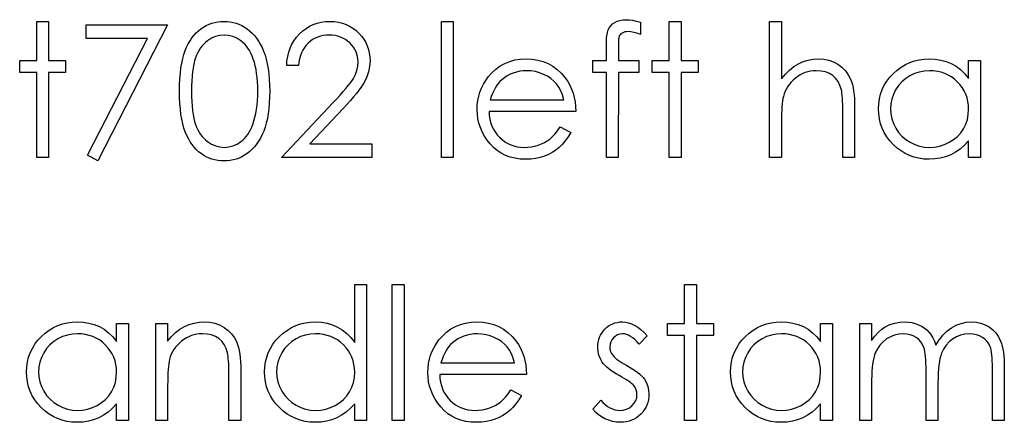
# Model space of a CAD drawing. Header units: inches. Extents: x 0.1 to 87.3, y 0.1 to 33.9.
# Tile 149 of 161: x 35.084 to 35.779, y 23.888 to 24.173. Entities that reach past the tile are written whole.
import ezdxf

# ---------------------------------------------------------------- set-up
doc = ezdxf.new("R2010")
doc.units = ezdxf.units.IN
doc.header["$MEASUREMENT"] = 0

msp = doc.modelspace()

# ---------------------------------------------------------------- linework, layer by layer
at = {"color": 7, "linetype": 'Continuous', "flags": 128}
for points in [[(35.09556, 24.17155), (35.103973, 24.17155), (35.103973, 24.17155), (35.103973, 24.143906), (35.103973, 24.143906), (35.115993, 24.143906), (35.115993, 24.143906), (35.115993, 24.135492), (35.115993, 24.135492), (35.103973, 24.135492), (35.103973, 24.135492), (35.103973, 24.075396), (35.103973, 24.075396), (35.09556, 24.075396), (35.09556, 24.075396), (35.09556, 24.135492), (35.09556, 24.135492), (35.083541, 24.135492), (35.083541, 24.135492), (35.083541, 24.143906), (35.083541, 24.143906), (35.09556, 24.143906), (35.09556, 24.143906), (35.09556, 24.17155)], [(35.130414, 24.169146), (35.188108, 24.169146), (35.188108, 24.169146), (35.138829, 24.072992), (35.138829, 24.072992), (35.131561, 24.076992), (35.131561, 24.076992), (35.173873, 24.159531), (35.173873, 24.159531), (35.130416, 24.159531), (35.130416, 24.159531), (35.130416, 24.169146)], [(35.196521, 24.122234), (35.196578, 24.126741), (35.196765, 24.130985), (35.197085, 24.134985), (35.197517, 24.138704), (35.198061, 24.142159), (35.198756, 24.145352), (35.199564, 24.148281), (35.200484, 24.150948), (35.201517, 24.153408), (35.202662, 24.155718), (35.203921, 24.157859), (35.205273, 24.159869), (35.206719, 24.161709), (35.208259, 24.163399), (35.209912, 24.164921), (35.211677, 24.16631), (35.213517, 24.167531), (35.215414, 24.168601), (35.217348, 24.169503), (35.219358, 24.170235), (35.221405, 24.170818), (35.223508, 24.171231), (35.225649, 24.171475), (35.227865, 24.17155), (35.227865, 24.17155), (35.2301, 24.171475), (35.232297, 24.171231), (35.234419, 24.170818), (35.236504, 24.170235), (35.238532, 24.169503), (35.240504, 24.168601), (35.242439, 24.167531), (35.244298, 24.166292), (35.246082, 24.164902), (35.247791, 24.163324), (35.249387, 24.161597), (35.25089, 24.159719), (35.252298, 24.157653), (35.253613, 24.155437), (35.254815, 24.153052), (35.255941, 24.150498), (35.256937, 24.147756), (35.257819, 24.144788), (35.258552, 24.141596), (35.259153, 24.138178), (35.259622, 24.134534), (35.25996, 24.130647), (35.260148, 24.126553), (35.260223, 24.122234), (35.260223, 24.122234), (35.260148, 24.117933), (35.25996, 24.113858), (35.259622, 24.109989), (35.259172, 24.106364), (35.258571, 24.102965), (35.257838, 24.099791), (35.256993, 24.096824), (35.255998, 24.094101), (35.25489, 24.091566), (35.253688, 24.089199), (35.252392, 24.086983), (35.250983, 24.084918), (35.249481, 24.083021), (35.247866, 24.081293), (35.246157, 24.079716), (35.244354, 24.078307), (35.242476, 24.077068), (35.240542, 24.075978), (35.238551, 24.075077), (35.236523, 24.074326), (35.234438, 24.073743), (35.232297, 24.07333), (35.2301, 24.073067), (35.227865, 24.072992), (35.227865, 24.072992), (35.225649, 24.073067), (35.223508, 24.073312), (35.221405, 24.073725), (35.219377, 24.074288), (35.217386, 24.075002), (35.215452, 24.075903), (35.213574, 24.076955), (35.211752, 24.078157), (35.210005, 24.079528), (35.208353, 24.081049), (35.206813, 24.082739), (35.205367, 24.084598), (35.204015, 24.086589), (35.202756, 24.088749), (35.201592, 24.091077), (35.20054, 24.093556), (35.199601, 24.096242), (35.198775, 24.09919), (35.198099, 24.102402), (35.197535, 24.105857), (35.197085, 24.109557), (35.196765, 24.113538), (35.196578, 24.117764), (35.196521, 24.122234)], [(35.280655, 24.1403), (35.272243, 24.1403), (35.272243, 24.1403), (35.272468, 24.143643), (35.272956, 24.146835), (35.273689, 24.149859), (35.274703, 24.152751), (35.275961, 24.155474), (35.277482, 24.158066), (35.279266, 24.160488), (35.281313, 24.162761), (35.283548, 24.164827), (35.285933, 24.166611), (35.288431, 24.168113), (35.291041, 24.169353), (35.293802, 24.17031), (35.296675, 24.171005), (35.29968, 24.171418), (35.302816, 24.17155), (35.302816, 24.17155), (35.305896, 24.171418), (35.308845, 24.171024), (35.311624, 24.170386), (35.314272, 24.169484), (35.316751, 24.168301), (35.31908, 24.166874), (35.321277, 24.165202), (35.323305, 24.163249), (35.325146, 24.161127), (35.326723, 24.158911), (35.328076, 24.156601), (35.329184, 24.154216), (35.330029, 24.151718), (35.330648, 24.149127), (35.331005, 24.14646), (35.331137, 24.14368), (35.331137, 24.14368), (35.330893, 24.139774), (35.33016, 24.135999), (35.328958, 24.132356), (35.327249, 24.128825), (35.32616, 24.127022), (35.324845, 24.125051), (35.323305, 24.122928), (35.32154, 24.120675), (35.319531, 24.118233), (35.317315, 24.115661), (35.314854, 24.112937), (35.312169, 24.110045), (35.312169, 24.110045), (35.288713, 24.085011), (35.288713, 24.085011), (35.332339, 24.085011), (35.332339, 24.085011), (35.332339, 24.075396), (35.332339, 24.075396), (35.268637, 24.075396), (35.268637, 24.075396), (35.304995, 24.114196), (35.304995, 24.114196), (35.307643, 24.116975), (35.310047, 24.119567), (35.312206, 24.121971), (35.314122, 24.124187), (35.315793, 24.126234), (35.31724, 24.128074), (35.318423, 24.129746), (35.31938, 24.131229), (35.320845, 24.134046), (35.321897, 24.136938), (35.322517, 24.139887), (35.322723, 24.142929), (35.322723, 24.142929), (35.322629, 24.144845), (35.322348, 24.146685), (35.321897, 24.14845), (35.321258, 24.150159), (35.320413, 24.151812), (35.319399, 24.153371), (35.318216, 24.154873), (35.316826, 24.156319), (35.315305, 24.157634), (35.313709, 24.15878), (35.312037, 24.159737), (35.310272, 24.160526), (35.308413, 24.161146), (35.306497, 24.161578), (35.304488, 24.161841), (35.302384, 24.161935), (35.302384, 24.161935), (35.300187, 24.161841), (35.298084, 24.161578), (35.296074, 24.161127), (35.294159, 24.160507), (35.292337, 24.159719), (35.290609, 24.158742), (35.288976, 24.157578), (35.287436, 24.156244), (35.286027, 24.154761), (35.284788, 24.153127), (35.283698, 24.151343), (35.282759, 24.149427), (35.281989, 24.147361), (35.281388, 24.145145), (35.280938, 24.142798), (35.280656, 24.1403)], [(35.381616, 24.17155), (35.390031, 24.17155), (35.390031, 24.17155), (35.390031, 24.075396), (35.390031, 24.075396), (35.381618, 24.075396), (35.381618, 24.075396), (35.381618, 24.17155)], [(35.522242, 24.170987), (35.522243, 24.162235), (35.522243, 24.162235), (35.519839, 24.163155), (35.517623, 24.163813), (35.515576, 24.164207), (35.513716, 24.164338), (35.513716, 24.164338), (35.512458, 24.164263), (35.511294, 24.164075), (35.510261, 24.163737), (35.509322, 24.163268), (35.508533, 24.162705), (35.507895, 24.162122), (35.507425, 24.161484), (35.507125, 24.160808), (35.507012, 24.160395), (35.506937, 24.159831), (35.506843, 24.159118), (35.506787, 24.158272), (35.50673, 24.157258), (35.506711, 24.156132), (35.506674, 24.154836), (35.506674, 24.153408), (35.506674, 24.153408), (35.506674, 24.143906), (35.506674, 24.143906), (35.521041, 24.143906), (35.521041, 24.143906), (35.521041, 24.135492), (35.521041, 24.135492), (35.506655, 24.135492), (35.506655, 24.135492), (35.506618, 24.075396), (35.506618, 24.075396), (35.498204, 24.075396), (35.498204, 24.075396), (35.498204, 24.135492), (35.498204, 24.135492), (35.488589, 24.135492), (35.488589, 24.135492), (35.488589, 24.143906), (35.488589, 24.143906), (35.498204, 24.143906), (35.498204, 24.143906), (35.498204, 24.154854), (35.498204, 24.154854), (35.498223, 24.156676), (35.498298, 24.158348), (35.498392, 24.159888), (35.498542, 24.161315), (35.49873, 24.162573), (35.498974, 24.163719), (35.499237, 24.164733), (35.499556, 24.165597), (35.500345, 24.167137), (35.501378, 24.168508), (35.502636, 24.169728), (35.504139, 24.17078), (35.505848, 24.171644), (35.507726, 24.172264), (35.509773, 24.17262), (35.511989, 24.172752), (35.511989, 24.172752), (35.514242, 24.172639), (35.516702, 24.17232), (35.519369, 24.171757), (35.522243, 24.170987)], [(35.542672, 24.17155), (35.551089, 24.17155), (35.551089, 24.17155), (35.551089, 24.143906), (35.551089, 24.143906), (35.563108, 24.143906), (35.563108, 24.143906), (35.563108, 24.135492), (35.563108, 24.135492), (35.551089, 24.135492), (35.551089, 24.135492), (35.551089, 24.075396), (35.551089, 24.075396), (35.542675, 24.075396), (35.542675, 24.075396), (35.542675, 24.135492), (35.542675, 24.135492), (35.530656, 24.135492), (35.530656, 24.135492), (35.530656, 24.143906), (35.530656, 24.143906), (35.542675, 24.143906), (35.542675, 24.143906), (35.542675, 24.17155)], [(35.613589, 24.17155), (35.622002, 24.17155), (35.622002, 24.17155), (35.622002, 24.130966), (35.622002, 24.130966), (35.624782, 24.13429), (35.627711, 24.137164), (35.630754, 24.139605), (35.633946, 24.141577), (35.63727, 24.143117), (35.640745, 24.144225), (35.644332, 24.144882), (35.648069, 24.145108), (35.648069, 24.145108), (35.651862, 24.144863), (35.655431, 24.14415), (35.658773, 24.142929), (35.661891, 24.141239), (35.664708, 24.139136), (35.667149, 24.136713), (35.669178, 24.133934), (35.670811, 24.130835), (35.671488, 24.129088), (35.67207, 24.127098), (35.672558, 24.1249), (35.672971, 24.122459), (35.673272, 24.119773), (35.673497, 24.116881), (35.673647, 24.113745), (35.673685, 24.110383), (35.673685, 24.110383), (35.673685, 24.075396), (35.673685, 24.075396), (35.665271, 24.075396), (35.665271, 24.075396), (35.665271, 24.107623), (35.665271, 24.107623), (35.665253, 24.110421), (35.665215, 24.112975), (35.66514, 24.115285), (35.665027, 24.11737), (35.664896, 24.119191), (35.664727, 24.120769), (35.66452, 24.122121), (35.664295, 24.12321), (35.664295, 24.12321), (35.663281, 24.126365), (35.661929, 24.129107), (35.660238, 24.131417), (35.658191, 24.133314), (35.655806, 24.134797), (35.653083, 24.135849), (35.650003, 24.136488), (35.646585, 24.136694), (35.646585, 24.136694), (35.644557, 24.136619), (35.642585, 24.136375), (35.640651, 24.135962), (35.638791, 24.135398), (35.63697, 24.134647), (35.635223, 24.133764), (35.633514, 24.132694), (35.631862, 24.131473), (35.630303, 24.130121), (35.628894, 24.128713), (35.627617, 24.12721), (35.626472, 24.125633), (35.625476, 24.12398), (35.624613, 24.122252), (35.62388, 24.120431), (35.623298, 24.118553), (35.623298, 24.118553), (35.622997, 24.117182), (35.622735, 24.115548), (35.622509, 24.113651), (35.622321, 24.111473), (35.62219, 24.10905), (35.622077, 24.106346), (35.622021, 24.103397), (35.622002, 24.100167), (35.622002, 24.100167), (35.622002, 24.075396), (35.622002, 24.075396), (35.613589, 24.075396), (35.613589, 24.075396), (35.613589, 24.17155)], [(35.204934, 24.122271), (35.204972, 24.118515), (35.205123, 24.114984), (35.205348, 24.111679), (35.205648, 24.108637), (35.206062, 24.10582), (35.20655, 24.103228), (35.207132, 24.100881), (35.207808, 24.098777), (35.208578, 24.096843), (35.209423, 24.09504), (35.210343, 24.09335), (35.211358, 24.091791), (35.212466, 24.090345), (35.213649, 24.089012), (35.214926, 24.08781), (35.216278, 24.08672), (35.219133, 24.084918), (35.222062, 24.083641), (35.225067, 24.082871), (35.228147, 24.082608), (35.228147, 24.082608), (35.231246, 24.082852), (35.23425, 24.083622), (35.237143, 24.084861), (35.239941, 24.086627), (35.241274, 24.087697), (35.242514, 24.08888), (35.243678, 24.090214), (35.244767, 24.09166), (35.245763, 24.093218), (35.246683, 24.094927), (35.247509, 24.096749), (35.24826, 24.098702), (35.24826, 24.098702), (35.249087, 24.101219), (35.249819, 24.103848), (35.25042, 24.106609), (35.250927, 24.109482), (35.251303, 24.112487), (35.251584, 24.115623), (35.251753, 24.118891), (35.25181, 24.122271), (35.25181, 24.122271), (35.251753, 24.125652), (35.251622, 24.128882), (35.251359, 24.131943), (35.251021, 24.134854), (35.25057, 24.137614), (35.250044, 24.140206), (35.249387, 24.142647), (35.248655, 24.144939), (35.247828, 24.14708), (35.246927, 24.149051), (35.24595, 24.150892), (35.244899, 24.152582), (35.243772, 24.154122), (35.242551, 24.155512), (35.241274, 24.156751), (35.239922, 24.157841), (35.237086, 24.159625), (35.234194, 24.16092), (35.231208, 24.161672), (35.228147, 24.161935), (35.228147, 24.161935), (35.225048, 24.161672), (35.222025, 24.16092), (35.219114, 24.159625), (35.216278, 24.157841), (35.214926, 24.15677), (35.213668, 24.155568), (35.212484, 24.154235), (35.211395, 24.152789), (35.210381, 24.15123), (35.209442, 24.14954), (35.208597, 24.147737), (35.207827, 24.145802), (35.207151, 24.143699), (35.206569, 24.141352), (35.206062, 24.138779), (35.205667, 24.135943), (35.205348, 24.132882), (35.205123, 24.129595), (35.204972, 24.126046), (35.204935, 24.122271)], [(35.465488, 24.097031), (35.472964, 24.093106), (35.472964, 24.093106), (35.471123, 24.089969), (35.469151, 24.087152), (35.467048, 24.084636), (35.464794, 24.082457), (35.462409, 24.080561), (35.459893, 24.078908), (35.457207, 24.077481), (35.45439, 24.076298), (35.451404, 24.075377), (35.44823, 24.07472), (35.444869, 24.074326), (35.441319, 24.074194), (35.441319, 24.074194), (35.437375, 24.074363), (35.433657, 24.07487), (35.430164, 24.075715), (35.426877, 24.076898), (35.423835, 24.07842), (35.420999, 24.080279), (35.41837, 24.082476), (35.415985, 24.085011), (35.413844, 24.087753), (35.411985, 24.090589), (35.410426, 24.093519), (35.409149, 24.096542), (35.408135, 24.099641), (35.407421, 24.102815), (35.407008, 24.106101), (35.406858, 24.109463), (35.406858, 24.109463), (35.406989, 24.112618), (35.407346, 24.115698), (35.407966, 24.118684), (35.40883, 24.121595), (35.409938, 24.124412), (35.41129, 24.127135), (35.412905, 24.129783), (35.414746, 24.132337), (35.414746, 24.132337), (35.417356, 24.135323), (35.420173, 24.137934), (35.423197, 24.140112), (35.426445, 24.141915), (35.429901, 24.143305), (35.433563, 24.144319), (35.437432, 24.144901), (35.441526, 24.145108), (35.441526, 24.145108), (35.445733, 24.144901), (35.449733, 24.144263), (35.453508, 24.143211), (35.457057, 24.141746), (35.4604, 24.139849), (35.463517, 24.13752), (35.466428, 24.134779), (35.469114, 24.131624), (35.469114, 24.131624), (35.470842, 24.129163), (35.472325, 24.126572), (35.473602, 24.123811), (35.474635, 24.120919), (35.475461, 24.117877), (35.476062, 24.114684), (35.476419, 24.111341), (35.476569, 24.107848), (35.476569, 24.107848), (35.415271, 24.107848), (35.415271, 24.107848), (35.41544, 24.105144), (35.415816, 24.102552), (35.416417, 24.100092), (35.417243, 24.097763), (35.418257, 24.095566), (35.419497, 24.093481), (35.420962, 24.091528), (35.422633, 24.089688), (35.424474, 24.088035), (35.426408, 24.086589), (35.428455, 24.085368), (35.430615, 24.084373), (35.432868, 24.083603), (35.435235, 24.083058), (35.437695, 24.08272), (35.440268, 24.082608), (35.440268, 24.082608), (35.442784, 24.082702), (35.445244, 24.083002), (35.447686, 24.083509), (35.45009, 24.084204), (35.4524, 24.085068), (35.454522, 24.086082), (35.456456, 24.087209), (35.458221, 24.088467), (35.45993, 24.089988), (35.461714, 24.091941), (35.463574, 24.09427), (35.465489, 24.097031)], [(35.762624, 24.143906), (35.762627, 24.075396), (35.762627, 24.075396), (35.754214, 24.075396), (35.754214, 24.075396), (35.754214, 24.087246), (35.754214, 24.087246), (35.751303, 24.084091), (35.748242, 24.081387), (35.744974, 24.079133), (35.741556, 24.07733), (35.737969, 24.075959), (35.734232, 24.074983), (35.730307, 24.074382), (35.726231, 24.074194), (35.726231, 24.074194), (35.722607, 24.074363), (35.719114, 24.074851), (35.715752, 24.075659), (35.712522, 24.076786), (35.709442, 24.078251), (35.706475, 24.080035), (35.703658, 24.082138), (35.700972, 24.08458), (35.698512, 24.087246), (35.69639, 24.090045), (35.694606, 24.092993), (35.693122, 24.096092), (35.691977, 24.099322), (35.691169, 24.102684), (35.690681, 24.106195), (35.690512, 24.109839), (35.690512, 24.109839), (35.690681, 24.113407), (35.691169, 24.116862), (35.691995, 24.120168), (35.69316, 24.12336), (35.694643, 24.126403), (35.696446, 24.129314), (35.698587, 24.132112), (35.701066, 24.13476), (35.70377, 24.137182), (35.706625, 24.139286), (35.709592, 24.14107), (35.71271, 24.142516), (35.715959, 24.143662), (35.719339, 24.144469), (35.722851, 24.144939), (35.726494, 24.145108), (35.726494, 24.145108), (35.730682, 24.144901), (35.734664, 24.144281), (35.738438, 24.14323), (35.742007, 24.141784), (35.745368, 24.139887), (35.748542, 24.137483), (35.751472, 24.13461), (35.754214, 24.131229), (35.754214, 24.131229), (35.754214, 24.143906), (35.754214, 24.143906), (35.762627, 24.143906)], [(35.468154, 24.116261), (35.467161, 24.119586), (35.46594, 24.122553), (35.464531, 24.125163), (35.462916, 24.127417), (35.461076, 24.129408), (35.458935, 24.131192), (35.456531, 24.132769), (35.453846, 24.13414), (35.450991, 24.135267), (35.448043, 24.136056), (35.445038, 24.136544), (35.441958, 24.136694), (35.441958, 24.136694), (35.439441, 24.1366), (35.437, 24.1363), (35.434652, 24.135793), (35.432418, 24.135098), (35.430239, 24.134178), (35.428173, 24.133088), (35.426201, 24.131774), (35.424305, 24.130271), (35.424305, 24.130271), (35.42299, 24.129032), (35.421769, 24.127642), (35.420624, 24.126121), (35.419572, 24.12445), (35.418595, 24.122609), (35.417694, 24.120637), (35.416886, 24.118534), (35.416154, 24.116261), (35.416154, 24.116261), (35.468156, 24.116261)], [(35.726604, 24.136694), (35.722926, 24.136469), (35.719395, 24.135812), (35.716015, 24.134703), (35.712766, 24.133164), (35.709761, 24.131229), (35.707076, 24.128919), (35.704709, 24.126271), (35.702662, 24.123248), (35.701029, 24.120017), (35.699864, 24.116675), (35.699151, 24.113257), (35.698925, 24.109745), (35.698925, 24.109745), (35.699169, 24.106252), (35.699864, 24.102834), (35.701047, 24.099491), (35.7027, 24.096223), (35.704766, 24.093181), (35.707132, 24.090495), (35.709836, 24.088167), (35.71286, 24.086195), (35.716109, 24.084617), (35.719471, 24.083509), (35.722945, 24.082833), (35.726532, 24.082608), (35.726532, 24.082608), (35.730175, 24.082833), (35.733725, 24.08349), (35.737161, 24.084598), (35.740504, 24.086157), (35.743603, 24.088091), (35.746345, 24.090345), (35.748674, 24.092918), (35.750645, 24.095791), (35.752204, 24.098927), (35.753331, 24.10227), (35.753988, 24.105782), (35.754214, 24.109501), (35.754214, 24.109501), (35.754082, 24.112336), (35.753707, 24.11506), (35.753087, 24.11767), (35.752223, 24.120149), (35.751096, 24.122515), (35.749725, 24.124769), (35.74811, 24.126891), (35.746232, 24.1289), (35.744185, 24.130722), (35.742025, 24.132318), (35.739734, 24.133652), (35.737349, 24.134741), (35.734833, 24.135605), (35.732203, 24.136206), (35.729462, 24.136581), (35.726607, 24.136694)], [(35.328732, 23.985772), (35.328733, 23.889619), (35.328733, 23.889619), (35.320319, 23.889619), (35.320319, 23.889619), (35.320319, 23.901469), (35.320319, 23.901469), (35.317409, 23.898314), (35.314347, 23.895609), (35.31108, 23.893356), (35.307662, 23.891553), (35.304075, 23.890182), (35.300337, 23.889205), (35.296412, 23.888604), (35.292337, 23.888417), (35.292337, 23.888417), (35.288713, 23.888586), (35.28522, 23.889074), (35.281858, 23.889881), (35.278628, 23.891008), (35.275548, 23.892473), (35.272581, 23.894257), (35.269764, 23.896361), (35.267078, 23.898802), (35.264618, 23.901469), (35.262496, 23.904267), (35.260712, 23.907215), (35.259228, 23.910314), (35.258082, 23.913544), (35.257275, 23.916906), (35.256787, 23.920418), (35.256618, 23.924061), (35.256618, 23.924061), (35.256787, 23.927629), (35.257275, 23.931085), (35.258101, 23.93439), (35.259265, 23.937583), (35.260749, 23.940625), (35.262552, 23.943536), (35.264693, 23.946334), (35.267172, 23.948982), (35.269876, 23.951405), (35.272731, 23.953508), (35.275698, 23.955292), (35.278816, 23.956738), (35.282064, 23.957884), (35.285445, 23.958692), (35.288957, 23.959161), (35.2926, 23.95933), (35.2926, 23.95933), (35.296788, 23.959105), (35.300769, 23.958429), (35.304544, 23.957283), (35.308112, 23.955706), (35.311474, 23.953677), (35.314648, 23.951198), (35.317578, 23.94825), (35.320319, 23.944869), (35.320319, 23.944869), (35.320319, 23.985772), (35.320319, 23.985772), (35.328733, 23.985772)], [(35.346762, 23.985772), (35.355175, 23.985772), (35.355175, 23.985772), (35.355175, 23.889619), (35.355175, 23.889619), (35.346762, 23.889619), (35.346762, 23.889619), (35.346762, 23.985772)], [(35.553492, 23.985772), (35.561906, 23.985772), (35.561906, 23.985772), (35.561906, 23.958128), (35.561906, 23.958128), (35.573925, 23.958128), (35.573925, 23.958128), (35.573925, 23.949715), (35.573925, 23.949715), (35.561906, 23.949715), (35.561906, 23.949715), (35.561906, 23.889619), (35.561906, 23.889619), (35.553493, 23.889619), (35.553493, 23.889619), (35.553493, 23.949715), (35.553493, 23.949715), (35.541473, 23.949715), (35.541473, 23.949715), (35.541473, 23.958128), (35.541473, 23.958128), (35.553493, 23.958128), (35.553493, 23.958128), (35.553493, 23.985772)], [(35.160462, 23.958128), (35.160464, 23.889619), (35.160464, 23.889619), (35.15205, 23.889619), (35.15205, 23.889619), (35.15205, 23.901469), (35.15205, 23.901469), (35.149139, 23.898314), (35.146078, 23.895609), (35.14281, 23.893356), (35.139392, 23.891553), (35.135805, 23.890182), (35.132068, 23.889205), (35.128143, 23.888604), (35.124068, 23.888417), (35.124068, 23.888417), (35.120443, 23.888586), (35.11695, 23.889074), (35.113589, 23.889881), (35.110358, 23.891008), (35.107279, 23.892473), (35.104311, 23.894257), (35.101494, 23.896361), (35.098809, 23.898802), (35.096349, 23.901469), (35.094226, 23.904267), (35.092442, 23.907215), (35.090959, 23.910314), (35.089813, 23.913544), (35.089006, 23.916906), (35.088517, 23.920418), (35.088348, 23.924061), (35.088348, 23.924061), (35.088517, 23.927629), (35.089006, 23.931085), (35.089832, 23.93439), (35.090996, 23.937583), (35.09248, 23.940625), (35.094283, 23.943536), (35.096424, 23.946334), (35.098903, 23.948982), (35.101607, 23.951405), (35.104462, 23.953508), (35.107429, 23.955292), (35.110546, 23.956738), (35.113795, 23.957884), (35.117176, 23.958692), (35.120688, 23.959161), (35.124331, 23.95933), (35.124331, 23.95933), (35.128519, 23.959123), (35.1325, 23.958504), (35.136275, 23.957452), (35.139843, 23.956006), (35.143205, 23.954109), (35.146379, 23.951705), (35.149308, 23.948832), (35.15205, 23.945452), (35.15205, 23.945452), (35.15205, 23.958128), (35.15205, 23.958128), (35.160464, 23.958128)], [(35.179694, 23.958128), (35.188108, 23.958128), (35.188108, 23.958128), (35.188108, 23.945771), (35.188108, 23.945771), (35.190869, 23.949076), (35.193761, 23.951912), (35.196803, 23.954241), (35.199996, 23.9561), (35.20332, 23.957508), (35.206794, 23.958523), (35.210419, 23.959123), (35.214175, 23.95933), (35.214175, 23.95933), (35.217968, 23.959086), (35.221536, 23.958372), (35.224879, 23.957152), (35.227997, 23.955461), (35.230814, 23.953358), (35.233255, 23.950917), (35.235283, 23.948137), (35.236917, 23.94502), (35.237593, 23.943273), (35.238176, 23.941282), (35.238664, 23.939085), (35.239077, 23.936644), (35.239377, 23.933977), (35.239603, 23.931085), (35.239753, 23.927949), (35.239791, 23.924606), (35.239791, 23.924606), (35.239791, 23.889619), (35.239791, 23.889619), (35.231377, 23.889619), (35.231377, 23.889619), (35.231377, 23.921845), (35.231377, 23.921845), (35.231358, 23.924643), (35.231321, 23.927197), (35.231246, 23.929507), (35.231133, 23.931592), (35.230983, 23.933414), (35.230814, 23.934991), (35.230607, 23.936343), (35.230382, 23.937433), (35.230382, 23.937433), (35.229424, 23.940588), (35.228091, 23.943329), (35.2264, 23.945639), (35.224353, 23.947536), (35.22195, 23.94902), (35.219208, 23.950072), (35.216128, 23.95071), (35.21271, 23.950917), (35.21271, 23.950917), (35.210682, 23.950841), (35.20871, 23.950597), (35.206775, 23.950184), (35.204916, 23.949621), (35.203094, 23.94887), (35.201329, 23.947987), (35.19962, 23.946916), (35.197967, 23.945696), (35.196409, 23.944344), (35.195, 23.942935), (35.193723, 23.941433), (35.192578, 23.939855), (35.191582, 23.938203), (35.190718, 23.936475), (35.189986, 23.934653), (35.189404, 23.932775), (35.189404, 23.932775), (35.189103, 23.931385), (35.18884, 23.929733), (35.188615, 23.927836), (35.188427, 23.925657), (35.188296, 23.923235), (35.188183, 23.920549), (35.188127, 23.917601), (35.188108, 23.914389), (35.188108, 23.914389), (35.188108, 23.889619), (35.188108, 23.889619), (35.179694, 23.889619), (35.179694, 23.889619), (35.179694, 23.958128)], [(35.430633, 23.911253), (35.438108, 23.907328), (35.438108, 23.907328), (35.436267, 23.904192), (35.434296, 23.901375), (35.432192, 23.898858), (35.429939, 23.89668), (35.427554, 23.894783), (35.425037, 23.89313), (35.422351, 23.891703), (35.419534, 23.89052), (35.416548, 23.8896), (35.413375, 23.888942), (35.410013, 23.888548), (35.406464, 23.888417), (35.406464, 23.888417), (35.40252, 23.888586), (35.398801, 23.889093), (35.395308, 23.889938), (35.392022, 23.891121), (35.388979, 23.892642), (35.386144, 23.894501), (35.383514, 23.896699), (35.381129, 23.899234), (35.378988, 23.901976), (35.377129, 23.904812), (35.37557, 23.907741), (35.374293, 23.910765), (35.373279, 23.913864), (35.372566, 23.917037), (35.372152, 23.920324), (35.372002, 23.923686), (35.372002, 23.923686), (35.372134, 23.926841), (35.37249, 23.929921), (35.37311, 23.932907), (35.373974, 23.935817), (35.375082, 23.938634), (35.376434, 23.941358), (35.378049, 23.944006), (35.37989, 23.94656), (35.37989, 23.94656), (35.3825, 23.949546), (35.385317, 23.952156), (35.388341, 23.954335), (35.39159, 23.956137), (35.395045, 23.957527), (35.398707, 23.958541), (35.402576, 23.959123), (35.40667, 23.95933), (35.40667, 23.95933), (35.410877, 23.959123), (35.414877, 23.958485), (35.418652, 23.957433), (35.422201, 23.955968), (35.425544, 23.954072), (35.428662, 23.951743), (35.431572, 23.949001), (35.434258, 23.945846), (35.434258, 23.945846), (35.435986, 23.943386), (35.437469, 23.940794), (35.438746, 23.938034), (35.439779, 23.935141), (35.440606, 23.932099), (35.441207, 23.928906), (35.441563, 23.925564), (35.441714, 23.92207), (35.441714, 23.92207), (35.380416, 23.92207), (35.380416, 23.92207), (35.380585, 23.919366), (35.38096, 23.916774), (35.381561, 23.914314), (35.382387, 23.911986), (35.383402, 23.909788), (35.384641, 23.907704), (35.386106, 23.905751), (35.387777, 23.90391), (35.389618, 23.902258), (35.391552, 23.900811), (35.393599, 23.899591), (35.395759, 23.898595), (35.398012, 23.897825), (35.400379, 23.897281), (35.402839, 23.896943), (35.405412, 23.89683), (35.405412, 23.89683), (35.407928, 23.896924), (35.410389, 23.897224), (35.41283, 23.897732), (35.415234, 23.898426), (35.417544, 23.89929), (35.419666, 23.900304), (35.4216, 23.901431), (35.423366, 23.902689), (35.425075, 23.904211), (35.426859, 23.906164), (35.428718, 23.908492), (35.430633, 23.911253)], [(35.527047, 23.949583), (35.521341, 23.943705), (35.521341, 23.943705), (35.519839, 23.945395), (35.518336, 23.94686), (35.516834, 23.9481), (35.515369, 23.949114), (35.513885, 23.949902), (35.512421, 23.950466), (35.510956, 23.950804), (35.50951, 23.950917), (35.50951, 23.950917), (35.507744, 23.950748), (35.50611, 23.950222), (35.504589, 23.949358), (35.503218, 23.948137), (35.502073, 23.946691), (35.501265, 23.945151), (35.500777, 23.94348), (35.500608, 23.941696), (35.500608, 23.941696), (35.500758, 23.940081), (35.50119, 23.938522), (35.501923, 23.936982), (35.502937, 23.935479), (35.502937, 23.935479), (35.503594, 23.934709), (35.50442, 23.933921), (35.505397, 23.933076), (35.506542, 23.932212), (35.507857, 23.93131), (35.509322, 23.93039), (35.510937, 23.929413), (35.512721, 23.928418), (35.512721, 23.928418), (35.5149, 23.927179), (35.51689, 23.925958), (35.518712, 23.924737), (35.520346, 23.923535), (35.521792, 23.922333), (35.523069, 23.92115), (35.524158, 23.919967), (35.52506, 23.918803), (35.52506, 23.918803), (35.526449, 23.91638), (35.527463, 23.913807), (35.528046, 23.911084), (35.528252, 23.908211), (35.528252, 23.908211), (35.528158, 23.906183), (35.527895, 23.904229), (35.527445, 23.902351), (35.526825, 23.900567), (35.525999, 23.89884), (35.525022, 23.897206), (35.523858, 23.895647), (35.522505, 23.894163), (35.521022, 23.892811), (35.519463, 23.891647), (35.51781, 23.89067), (35.516064, 23.889863), (35.514223, 23.889224), (35.512289, 23.888773), (35.51028, 23.888511), (35.508176, 23.888417), (35.508176, 23.888417), (35.50534, 23.888567), (35.50258, 23.889036), (35.499875, 23.889806), (35.497227, 23.890877), (35.49473, 23.892229), (35.492457, 23.893825), (35.49041, 23.895647), (35.488589, 23.897694), (35.488589, 23.897694), (35.494166, 23.904042), (35.494166, 23.904042), (35.495781, 23.902351), (35.497415, 23.900887), (35.499087, 23.899647), (35.500758, 23.898633), (35.502467, 23.897844), (35.504214, 23.897281), (35.50596, 23.896943), (35.507744, 23.89683), (35.507744, 23.89683), (35.510167, 23.897037), (35.512402, 23.897656), (35.514449, 23.898671), (35.516308, 23.900117), (35.517848, 23.901826), (35.518956, 23.903704), (35.519613, 23.905694), (35.519839, 23.907854), (35.519839, 23.907854), (35.519688, 23.909638), (35.519256, 23.911328), (35.518543, 23.912906), (35.517529, 23.914389), (35.517529, 23.914389), (35.516871, 23.915103), (35.516026, 23.915873), (35.514993, 23.916699), (35.513791, 23.917563), (35.512402, 23.918465), (35.510824, 23.919404), (35.509078, 23.920399), (35.507143, 23.921451), (35.507143, 23.921451), (35.505059, 23.922634), (35.503143, 23.923817), (35.501415, 23.925), (35.499838, 23.926165), (35.498448, 23.927329), (35.497246, 23.928493), (35.496195, 23.929658), (35.495331, 23.930803), (35.495331, 23.930803), (35.49396, 23.933188), (35.492983, 23.935761), (35.492382, 23.938465), (35.492194, 23.941358), (35.492194, 23.941358), (35.49227, 23.943254), (35.492495, 23.945057), (35.492889, 23.946785), (35.493415, 23.948438), (35.49411, 23.949996), (35.494955, 23.95148), (35.49595, 23.952889), (35.497096, 23.954203), (35.498373, 23.955405), (35.499725, 23.956438), (35.501153, 23.957321), (35.502655, 23.958053), (35.504251, 23.958616), (35.505923, 23.959011), (35.507669, 23.959255), (35.50951, 23.95933), (35.50951, 23.95933), (35.511688, 23.95918), (35.513867, 23.958729), (35.516064, 23.957959), (35.518261, 23.956889), (35.52044, 23.955518), (35.522637, 23.953846), (35.524853, 23.951874), (35.52705, 23.949583)], [(35.65806, 23.958128), (35.65806, 23.889619), (35.65806, 23.889619), (35.649646, 23.889619), (35.649646, 23.889619), (35.649646, 23.901469), (35.649646, 23.901469), (35.646735, 23.898314), (35.643674, 23.895609), (35.640407, 23.893356), (35.636989, 23.891553), (35.633402, 23.890182), (35.629664, 23.889205), (35.625739, 23.888604), (35.621664, 23.888417), (35.621664, 23.888417), (35.61804, 23.888586), (35.614546, 23.889074), (35.611185, 23.889881), (35.607955, 23.891008), (35.604875, 23.892473), (35.601907, 23.894257), (35.59909, 23.896361), (35.596405, 23.898802), (35.593945, 23.901469), (35.591823, 23.904267), (35.590038, 23.907215), (35.588555, 23.910314), (35.587409, 23.913544), (35.586602, 23.916906), (35.586113, 23.920418), (35.585944, 23.924061), (35.585944, 23.924061), (35.586113, 23.927629), (35.586602, 23.931085), (35.587428, 23.93439), (35.588592, 23.937583), (35.590076, 23.940625), (35.591879, 23.943536), (35.59402, 23.946334), (35.596499, 23.948982), (35.599203, 23.951405), (35.602058, 23.953508), (35.605025, 23.955292), (35.608142, 23.956738), (35.611391, 23.957884), (35.614772, 23.958692), (35.618284, 23.959161), (35.621927, 23.95933), (35.621927, 23.95933), (35.626115, 23.959123), (35.630096, 23.958504), (35.633871, 23.957452), (35.637439, 23.956006), (35.640801, 23.954109), (35.643975, 23.951705), (35.646904, 23.948832), (35.649646, 23.945452), (35.649646, 23.945452), (35.649646, 23.958128), (35.649646, 23.958128), (35.65806, 23.958128)], [(35.677289, 23.958128), (35.685704, 23.958128), (35.685704, 23.958128), (35.685704, 23.946222), (35.685704, 23.946222), (35.688033, 23.949302), (35.690399, 23.951931), (35.692784, 23.954109), (35.695207, 23.955856), (35.695207, 23.955856), (35.698606, 23.957377), (35.702099, 23.958466), (35.705667, 23.959105), (35.709329, 23.95933), (35.709329, 23.95933), (35.711808, 23.959199), (35.714212, 23.958842), (35.71656, 23.958222), (35.718832, 23.957358), (35.720992, 23.956288), (35.722926, 23.955067), (35.724673, 23.953677), (35.726194, 23.952119), (35.727565, 23.950316), (35.728861, 23.948156), (35.730044, 23.945658), (35.731133, 23.942785), (35.731133, 23.942785), (35.73226, 23.944757), (35.733462, 23.946597), (35.734739, 23.948325), (35.736072, 23.949921), (35.737481, 23.951405), (35.738945, 23.952757), (35.740485, 23.953997), (35.742101, 23.955105), (35.745443, 23.956945), (35.748936, 23.958278), (35.752523, 23.959067), (35.756261, 23.95933), (35.756261, 23.95933), (35.759697, 23.959105), (35.762928, 23.958447), (35.765951, 23.957321), (35.768768, 23.955762), (35.771304, 23.953809), (35.773501, 23.951499), (35.775341, 23.948851), (35.776825, 23.945827), (35.777445, 23.944137), (35.77797, 23.94224), (35.778421, 23.940156), (35.778797, 23.937864), (35.779078, 23.935386), (35.779285, 23.9327), (35.779416, 23.929808), (35.779454, 23.926728), (35.779454, 23.926728), (35.779454, 23.889619), (35.779454, 23.889619), (35.771041, 23.889619), (35.771041, 23.889619), (35.771041, 23.926765), (35.771041, 23.926765), (35.771022, 23.929395), (35.770947, 23.931817), (35.770815, 23.934015), (35.770646, 23.936005), (35.770421, 23.937771), (35.770139, 23.939329), (35.76982, 23.940681), (35.769444, 23.941808), (35.768505, 23.943761), (35.767285, 23.945527), (35.765782, 23.947067), (35.763998, 23.948419), (35.761989, 23.949508), (35.759773, 23.950297), (35.757387, 23.950766), (35.754796, 23.950917), (35.754796, 23.950917), (35.751622, 23.950691), (35.748598, 23.949978), (35.745688, 23.948813), (35.742927, 23.947161), (35.74041, 23.945132), (35.738269, 23.942785), (35.736485, 23.940118), (35.735058, 23.937151), (35.734476, 23.935461), (35.733969, 23.933508), (35.733556, 23.931291), (35.733199, 23.928812), (35.732936, 23.926071), (35.732729, 23.923066), (35.732617, 23.919798), (35.732579, 23.916267), (35.732579, 23.916267), (35.732579, 23.889619), (35.732579, 23.889619), (35.724166, 23.889619), (35.724166, 23.889619), (35.724166, 23.924456), (35.724166, 23.924456), (35.724147, 23.927404), (35.724072, 23.930127), (35.72394, 23.932587), (35.723771, 23.934803), (35.723546, 23.936775), (35.723283, 23.938484), (35.722964, 23.939968), (35.722588, 23.941189), (35.721668, 23.943292), (35.720447, 23.94517), (35.718926, 23.946823), (35.717123, 23.94825), (35.715095, 23.949414), (35.71286, 23.950259), (35.710456, 23.950748), (35.707865, 23.950917), (35.707865, 23.950917), (35.704822, 23.950691), (35.701874, 23.949996), (35.699019, 23.948851), (35.696277, 23.947255), (35.693761, 23.945264), (35.691582, 23.942954), (35.689761, 23.940343), (35.688296, 23.937395), (35.687695, 23.935742), (35.687169, 23.933902), (35.686718, 23.931836), (35.686361, 23.929564), (35.686061, 23.927104), (35.685873, 23.924418), (35.685742, 23.921545), (35.685704, 23.918446), (35.685704, 23.918446), (35.685704, 23.889619), (35.685704, 23.889619), (35.677291, 23.889619), (35.677291, 23.889619), (35.677291, 23.958128)], [(35.124443, 23.950917), (35.120763, 23.950691), (35.117232, 23.950034), (35.113852, 23.948926), (35.110603, 23.947386), (35.107598, 23.945452), (35.104912, 23.943142), (35.102546, 23.940494), (35.100499, 23.93747), (35.098865, 23.93424), (35.097701, 23.930897), (35.096987, 23.927479), (35.096762, 23.923967), (35.096762, 23.923967), (35.097006, 23.920474), (35.097701, 23.917056), (35.098884, 23.913713), (35.100537, 23.910446), (35.102602, 23.907403), (35.104969, 23.904718), (35.107673, 23.902389), (35.110697, 23.900417), (35.113945, 23.89884), (35.117307, 23.897732), (35.120781, 23.897055), (35.124368, 23.89683), (35.124368, 23.89683), (35.128012, 23.897055), (35.131561, 23.897713), (35.134998, 23.898821), (35.138341, 23.90038), (35.141439, 23.902314), (35.144181, 23.904567), (35.14651, 23.90714), (35.148482, 23.910014), (35.150041, 23.91315), (35.151168, 23.916493), (35.151825, 23.920005), (35.15205, 23.923723), (35.15205, 23.923723), (35.151919, 23.926559), (35.151543, 23.929282), (35.150923, 23.931892), (35.15006, 23.934371), (35.148933, 23.936738), (35.147562, 23.938991), (35.145947, 23.941113), (35.144069, 23.943123), (35.142022, 23.944945), (35.139862, 23.946541), (35.137571, 23.947874), (35.135186, 23.948963), (35.132669, 23.949827), (35.13004, 23.950428), (35.127298, 23.950804), (35.124444, 23.950917)], [(35.292713, 23.950917), (35.289032, 23.950691), (35.285501, 23.950034), (35.282121, 23.948926), (35.278872, 23.947386), (35.275867, 23.945452), (35.273182, 23.943142), (35.270815, 23.940494), (35.268768, 23.93747), (35.267134, 23.93424), (35.26597, 23.930897), (35.265256, 23.927479), (35.265031, 23.923967), (35.265031, 23.923967), (35.265275, 23.920474), (35.26597, 23.917056), (35.267153, 23.913713), (35.268806, 23.910446), (35.270872, 23.907403), (35.273238, 23.904718), (35.275942, 23.902389), (35.278966, 23.900417), (35.282215, 23.89884), (35.285576, 23.897732), (35.289051, 23.897055), (35.292638, 23.89683), (35.292638, 23.89683), (35.296281, 23.897055), (35.29983, 23.897713), (35.303267, 23.898821), (35.30661, 23.90038), (35.309709, 23.902314), (35.312451, 23.904567), (35.314779, 23.90714), (35.316751, 23.910014), (35.31831, 23.91315), (35.319437, 23.916493), (35.320094, 23.920005), (35.320319, 23.923723), (35.320319, 23.923723), (35.320188, 23.926559), (35.319812, 23.929282), (35.319193, 23.931892), (35.318329, 23.934371), (35.317202, 23.936738), (35.315831, 23.938991), (35.314216, 23.941113), (35.312338, 23.943123), (35.310291, 23.944945), (35.308131, 23.946541), (35.30584, 23.947874), (35.303455, 23.948963), (35.300938, 23.949827), (35.298309, 23.950428), (35.295567, 23.950804), (35.292713, 23.950917)], [(35.4333, 23.930484), (35.432305, 23.933808), (35.431084, 23.936775), (35.429676, 23.939386), (35.428061, 23.941639), (35.42622, 23.94363), (35.424079, 23.945414), (35.421675, 23.946992), (35.41899, 23.948363), (35.416135, 23.949489), (35.413187, 23.950278), (35.410182, 23.950766), (35.407102, 23.950917), (35.407102, 23.950917), (35.404586, 23.950823), (35.402144, 23.950522), (35.399797, 23.950015), (35.397562, 23.94932), (35.395383, 23.9484), (35.393317, 23.947311), (35.391346, 23.945996), (35.389449, 23.944494), (35.389449, 23.944494), (35.388134, 23.943254), (35.386913, 23.941865), (35.385768, 23.940343), (35.384716, 23.938672), (35.38374, 23.936832), (35.382838, 23.93486), (35.382031, 23.932756), (35.381298, 23.930484), (35.381298, 23.930484), (35.4333, 23.930484)], [(35.622036, 23.950917), (35.618359, 23.950691), (35.614828, 23.950034), (35.611448, 23.948926), (35.608199, 23.947386), (35.605194, 23.945452), (35.602508, 23.943142), (35.600142, 23.940494), (35.598095, 23.93747), (35.596461, 23.93424), (35.595297, 23.930897), (35.594583, 23.927479), (35.594358, 23.923967), (35.594358, 23.923967), (35.594602, 23.920474), (35.595297, 23.917056), (35.59648, 23.913713), (35.598133, 23.910446), (35.600198, 23.907403), (35.602565, 23.904718), (35.605269, 23.902389), (35.608293, 23.900417), (35.611542, 23.89884), (35.614903, 23.897732), (35.618378, 23.897055), (35.621965, 23.89683), (35.621965, 23.89683), (35.625608, 23.897055), (35.629157, 23.897713), (35.632594, 23.898821), (35.635937, 23.90038), (35.639036, 23.902314), (35.641778, 23.904567), (35.644106, 23.90714), (35.646078, 23.910014), (35.647637, 23.91315), (35.648764, 23.916493), (35.649421, 23.920005), (35.649646, 23.923723), (35.649646, 23.923723), (35.649515, 23.926559), (35.649139, 23.929282), (35.64852, 23.931892), (35.647656, 23.934371), (35.646529, 23.936738), (35.645158, 23.938991), (35.643543, 23.941113), (35.641665, 23.943123), (35.639618, 23.944945), (35.637458, 23.946541), (35.635167, 23.947874), (35.632782, 23.948963), (35.630265, 23.949827), (35.627636, 23.950428), (35.624894, 23.950804), (35.62204, 23.950917)]]:
    msp.add_lwpolyline(points, dxfattribs=at)

doc.saveas('drawing.dxf')
